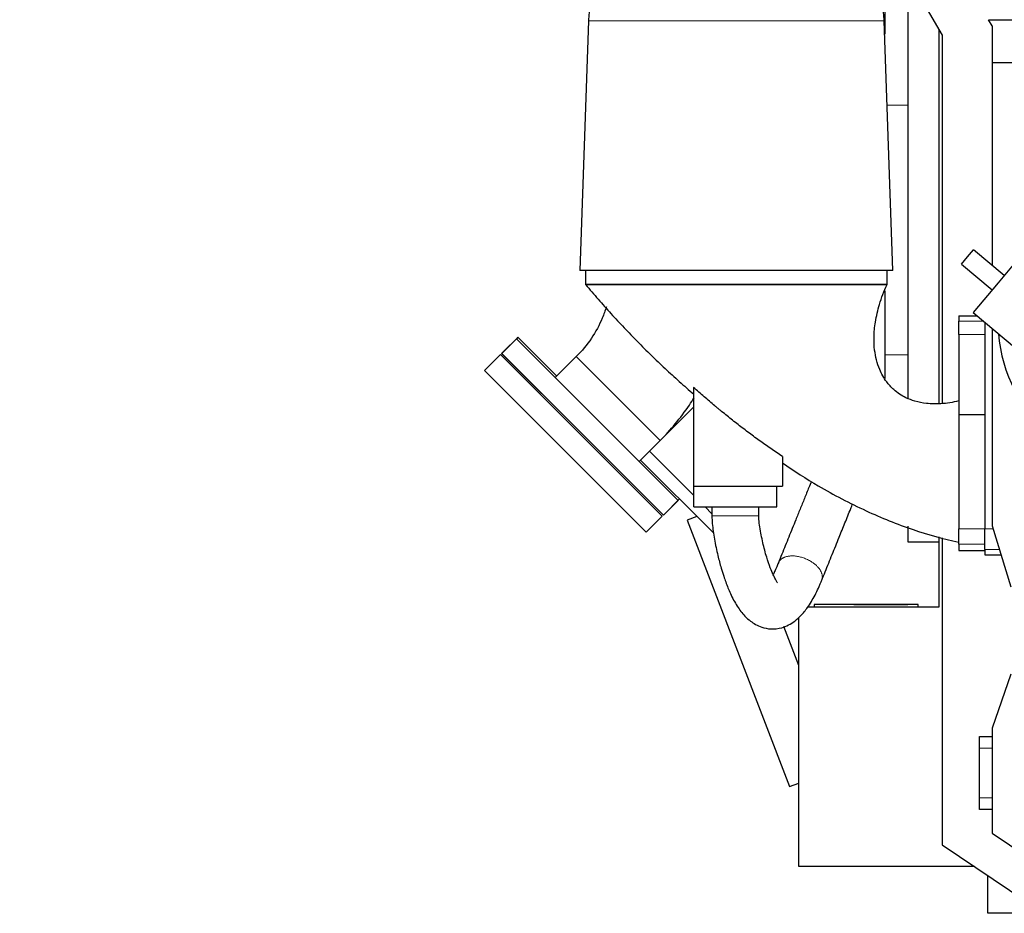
# Model space of a CAD drawing. Header units: inches. Extents: x 0 to 17820, y -10 to 12600.
# Tile 87 of 116: x 7549 to 8496, y 8129 to 8989. Entities that reach past the tile are written whole.
import ezdxf

# ---------------------------------------------------------------- set-up
doc = ezdxf.new("R2010")
doc.units = ezdxf.units.IN
doc.layers.add('1', color=7, linetype='Continuous', true_color=0xffffff)
doc.layers.add('254', color=7, linetype='Continuous', true_color=0xffffff)
doc.styles.add('latin_extended', font='simplex.shx')
doc.dimstyles.get("Standard").update_dxf_attribs({"dimtxt": 0.18, "dimasz": 0.18, "dimexe": 0.18, "dimexo": 0.0625, "dimgap": 0.09, "dimtad": 0, "dimtih": 1, "dimtoh": 1, "dimdec": 4, "dimzin": 0, "dimdsep": 46, "dimtxsty": 'Standard', "dimcen": 0.09, "dimadec": 0, "dimazin": 0, "dimtfac": 1, "dimtdec": 4, "dimtofl": 0, "dimtmove": 0, "dimatfit": 3, "dimfxl": 1, "dimtolj": 1, "dimtzin": 0, "dimarcsym": 0})

# ---------------------------------------------------------------- blocks, each defined once
blk = doc.blocks.new('_U12')
at = {"layer": '254', "color": 3, "linetype": 'Continuous', "lineweight": 13, "transparency": 16777216}
for p, q in [((7549.04, 10084.15), (7549.04, 11597.89)), ((9937.59, 8760.54), (9937.59, 11597.89)), ((7654.04, 11567.89), (9832.59, 11567.89))]:
    blk.add_line(p, q, dxfattribs=at)
at = {"layer": '254', "color": 3, "transparency": 16777216}
for points in [[(7654.04, 11585.39), (7654.04, 11550.39), (7549.04, 11567.89)], [(9832.59, 11550.39), (9832.59, 11585.39), (9937.59, 11567.89)]]:
    blk.add_solid(points, dxfattribs=at)
at = {"layer": 'Defpoints', "color": 0, "transparency": 16777216}
for p in [(9937.59, 11567.89), (7549.04, 10054.15), (9937.59, 8730.54)]:
    blk.add_point(p, dxfattribs=at)
at = {"layer": '254', "color": 2, "lineweight": 13, "transparency": 16777216, "insert": (8560.82, 11725.39), "char_height": 105, "attachment_point": 1, "style": 'latin_extended'}
blk.add_mtext('\\A1;2389', dxfattribs=at)

msp = doc.modelspace()

# ---------------------------------------------------------------- linework, layer by layer
at = {"layer": '1', "color": 2, "linetype": 'Continuous', "lineweight": 25}
for p, q in [((8388.54, 9056.649), (8436.54, 8973.649)), ((8381.29, 9052.499), (8381.29, 8974.688)), ((8403.54, 9030.71), (8403.54, 8624.079)), ((8096.236, 8987.443), (8087.847, 8747.22)), ((8389.234, 8747.22), (8380.845, 8987.443)), ((8481.068, 8988.539), (8540.987, 8988.539)), ((8484.54, 8982.534), (8481.068, 8988.539)), ((8484.54, 8982.534), (8484.54, 8946.97)), ((8433.54, 8619.03), (8433.54, 8978.83)), ((8436.54, 8973.649), (8436.54, 8619.165)), ((8484.54, 8946.97), (8484.54, 8752.184)), ((8550.439, 8946.97), (8484.54, 8946.97)), ((8460.889, 8760.281), (8466.674, 8767.176)), ((8496.243, 8742.364), (8466.674, 8767.176)), ((8514.563, 8764.197), (8490.458, 8735.47)), ((8455.104, 8753.387), (8460.889, 8760.281)), ((8455.104, 8753.387), (8484.673, 8728.575)), ((8389.234, 8747.22), (8087.847, 8747.22)), ((8093.54, 8747.22), (8093.54, 8733.649)), ((8383.54, 8733.649), (8383.54, 8747.22)), ((8490.458, 8735.47), (8466.354, 8706.743)), ((8238.54, 8733.649), (8093.54, 8733.649)), ((8383.54, 8733.649), (8238.54, 8733.649)), ((8381.29, 8727.713), (8381.29, 8666.149)), ((8484.54, 8728.686), (8484.54, 8728.415)), ((8466.354, 8706.743), (8548.851, 8637.519)), ((8452.54, 8703.518), (8452.54, 8698.592)), ((8452.54, 8703.518), (8470.197, 8703.518)), ((8452.54, 8685.606), (8452.54, 8698.592)), ((8477.54, 8697.355), (8477.54, 8498.649)), ((8484.54, 8691.488), (8484.54, 8501.649)), ((8026.917, 8681.59), (8012.776, 8667.447)), ((8028.315, 8682.987), (8026.917, 8681.59)), ((8104.704, 8603.814), (8026.917, 8681.59)), ((8028.315, 8682.987), (8065.683, 8645.619)), ((8452.54, 8685.606), (8452.54, 8608.649)), ((8021.032, 8675.704), (8012.759, 8667.431)), ((8011.698, 8666.37), (7996.142, 8650.814)), ((8011.72, 8666.392), (7996.163, 8650.836)), ((8011.72, 8666.392), (8167.283, 8510.829)), ((8012.759, 8667.431), (8090.54, 8589.649)), ((8090.563, 8589.67), (8012.776, 8667.447)), ((8084.44, 8664.374), (8064.29, 8644.222)), ((8381.29, 8666.149), (8381.29, 8643.283)), ((7996.142, 8650.814), (8151.705, 8495.25)), ((7996.163, 8650.836), (8151.727, 8495.272)), ((8197.314, 8634.683), (8197.314, 8539.649)), ((8154.938, 8573.224), (8197.318, 8615.604)), ((8182.491, 8526.037), (8104.704, 8603.814)), ((8452.54, 8608.649), (8452.54, 8498.649)), ((8452.54, 8608.649), (8477.54, 8608.649)), ((8090.54, 8589.649), (8168.322, 8511.867)), ((8168.35, 8511.894), (8090.563, 8589.67)), ((8145.118, 8563.405), (8165.267, 8583.557)), ((8146.451, 8564.738), (8216.552, 8494.637)), ((8154.937, 8573.223), (8197.54, 8530.621)), ((8282.867, 8568.201), (8282.867, 8539.649)), ((8197.314, 8539.649), (8282.867, 8539.649)), ((8197.54, 8519.649), (8197.54, 8539.649)), ((8277.54, 8519.649), (8277.54, 8539.649)), ((8168.35, 8511.894), (8182.491, 8526.037)), ((8176.601, 8520.146), (8183.822, 8527.367)), ((8197.54, 8519.649), (8277.54, 8519.649)), ((8208.51, 8519.65), (8215.039, 8513.121)), ((8151.727, 8495.272), (8167.283, 8510.829)), ((8168.322, 8511.867), (8168.349, 8511.894)), ((8200.612, 8510.574), (8191.276, 8506.99)), ((8191.276, 8506.99), (8289.684, 8250.629)), ((8403.54, 8501.073), (8403.54, 8486.049)), ((8452.54, 8483.706), (8452.54, 8498.649)), ((8477.54, 8478.707), (8477.54, 8498.649)), ((8484.54, 8501.649), (8502.54, 8442.649)), ((8151.705, 8495.25), (8151.727, 8495.272)), ((8433.54, 8423.649), (8433.54, 8490.93)), ((8436.54, 8490.097), (8436.54, 8194.59)), ((8403.54, 8486.049), (8433.54, 8486.049)), ((8452.54, 8483.706), (8452.54, 8477.905)), ((8477.54, 8478.707), (8477.54, 8473.649)), ((8452.54, 8477.905), (8477.54, 8477.905)), ((8477.54, 8473.649), (8493.083, 8473.649)), ((8307.486, 8423.649), (8433.54, 8423.649)), ((8413.54, 8425.649), (8313.54, 8425.649)), ((8313.54, 8425.649), (8313.54, 8423.649)), ((8351.73, 8425.649), (8403.54, 8425.651)), ((8403.54, 8425.651), (8403.54, 8425.649)), ((8413.54, 8423.649), (8413.54, 8425.649)), ((8298.186, 8413.003), (8298.54, 8412.65)), ((8298.54, 8173.649), (8298.54, 8413.325)), ((8298.54, 8367.079), (8284.182, 8404.483)), ((8502.54, 8358.649), (8484.54, 8306.649)), ((8472.54, 8287.649), (8472.54, 8298.649)), ((8472.54, 8298.649), (8484.54, 8298.649)), ((8484.54, 8306.649), (8484.54, 8205.865)), ((8472.54, 8239.649), (8472.54, 8287.649)), ((8289.684, 8250.629), (8298.54, 8254.028)), ((8472.54, 8228.649), (8472.54, 8239.649)), ((8484.54, 8228.649), (8472.54, 8228.649)), ((8484.54, 8205.865), (8518.218, 8183.149)), ((8436.54, 8194.59), (8518.217, 8139.498)), ((8467.586, 8173.649), (8298.54, 8173.649)), ((8480.381, 8162.455), (8480.381, 8165.02)), ((8480.55, 8162.455), (8480.381, 8162.455)), ((8480.54, 8128.649), (8480.54, 8164.911)), ((8518.518, 8128.649), (8480.54, 8128.649))]:
    msp.add_line(p, q, dxfattribs=at)
at = {"layer": '1', "color": 110, "linetype": 'Continuous', "lineweight": 13}
for p, q in [((8380.845, 8987.443), (8096.236, 8987.443)), ((8383.684, 8906.149), (8403.54, 8906.149)), ((8452.54, 8698.592), (8476.068, 8698.592)), ((8477.54, 8685.606), (8452.54, 8685.606)), ((8084.44, 8664.374), (8165.267, 8583.557)), ((8381.29, 8666.149), (8403.54, 8666.149)), ((8452.54, 8498.649), (8477.54, 8498.649)), ((8477.54, 8498.649), (8485.456, 8498.649)), ((8477.54, 8483.706), (8452.54, 8483.706)), ((8491.54, 8478.707), (8477.54, 8478.707)), ((8484.54, 8287.649), (8472.54, 8287.649)), ((8472.54, 8239.649), (8484.54, 8239.649))]:
    msp.add_line(p, q, dxfattribs=at)
at = {"layer": '1', "color": 2, "linetype": 'Continuous', "lineweight": 25}
for centre, radius, start, end in [((8172.19, 8984.79), 76, 110, 178), ((8304.891, 8984.79), 76, 2, 70), ((8635.144, 8698.525), 145, 184.817276, 229.62518)]:
    msp.add_arc(centre, radius, start, end, dxfattribs=at)
for points in [[(8093.54, 8733.649), (8141.289, 8676.694), (8197.588, 8628.152)], [(8215.04, 8519.649), (8215.04, 8515.39), (8215.04, 8511.13)]]:
    msp.add_open_spline(points, degree=2, dxfattribs=at)
for points, knots in [([(8093.54, 8733.649), (8093.54, 8733.649), (8095.211, 8733.649), (8102.981, 8733.649), (8116.443, 8733.649), (8135.279, 8733.649), (8158.469, 8733.649), (8184.455, 8733.649), (8211.479, 8733.649), (8229.697, 8733.649), (8238.54, 8733.649)], [0, 0, 0, 0, 0.1165168, 0.2400115, 0.3686414, 0.5, 0.6313586, 0.7599885, 0.8834832, 1, 1, 1, 1]), ([(8238.54, 8733.649), (8247.384, 8733.649), (8265.602, 8733.649), (8292.626, 8733.649), (8318.612, 8733.649), (8341.801, 8733.649), (8360.638, 8733.649), (8374.1, 8733.649), (8381.87, 8733.649), (8383.541, 8733.649), (8383.54, 8733.649), (8383.54, 8733.649)], [0, 0, 0, 0, 0.1165095, 0.2399965, 0.3686184, 0.4999688, 0.6313191, 0.759941, 0.883428, 0.9999375, 1, 1, 1, 1]), ([(8452.54, 8621.648), (8446.859, 8620.213), (8436.587, 8618.663), (8422.3, 8618.77), (8410.95, 8620.961), (8400.131, 8625.083), (8390.708, 8631.354), (8382.162, 8640.734), (8375.065, 8653.398), (8371.421, 8668.288), (8370.735, 8683.763), (8372.141, 8698.555), (8376.22, 8715.656), (8380.649, 8727.419), (8383.54, 8733.649)], [0, 0, 0, 0, 0.0998521, 0.1797324, 0.2446099, 0.2980317, 0.3785904, 0.4372207, 0.5158348, 0.6266911, 0.6979042, 0.78217, 0.8819186, 1, 1, 1, 1]), ([(8113.481, 8712.345), (8112.385, 8708.643), (8108.605, 8698.008), (8099.547, 8681.29), (8089.967, 8669.799), (8084.44, 8664.374)], [0, 0, 0, 0, 0.2043239, 0.5954402, 1, 1, 1, 1]), ([(8282.867, 8568.201), (8279.101, 8570.705), (8275.364, 8573.247), (8267.944, 8578.402), (8264.261, 8581.016), (8256.946, 8586.313), (8253.314, 8588.995), (8246.098, 8594.425), (8242.515, 8597.173), (8235.394, 8602.731), (8231.857, 8605.54), (8226.585, 8609.8), (8224.833, 8611.227), (8222.213, 8613.379), (8221.341, 8614.098), (8219.601, 8615.54), (8215.256, 8619.152), (8207.501, 8625.731), (8200.695, 8631.682), (8197.314, 8634.683)], [0, 0, 0, 0, 0.125, 0.125, 0.25, 0.25, 0.375, 0.375, 0.5, 0.5, 0.625, 0.625, 0.6875, 0.6875, 0.71875, 0.71875, 0.75, 0.875, 1, 1, 1, 1]), ([(8165.267, 8583.557), (8170.366, 8588.694), (8180.259, 8599.62), (8190.819, 8613.65), (8196.436, 8622.32), (8197.907, 8624.686)], [0, 0, 0, 0, 0.4115874, 0.8413438, 1, 1, 1, 1]), ([(8282.926, 8562.004), (8294.164, 8554.211), (8320.21, 8537.585), (8362.077, 8515.75), (8407.31, 8497.287), (8437.607, 8488.94), (8452.54, 8485.648)], [0, 0, 0, 0, 0.2187772, 0.4957571, 0.7558665, 1, 1, 1, 1]), ([(8310.686, 8544.287), (8309.873, 8542.278), (8307.667, 8536.821), (8304.067, 8527.916), (8299.885, 8517.573), (8295.981, 8507.919), (8292.357, 8498.955), (8289.011, 8490.68), (8285.666, 8482.405), (8282.32, 8474.129), (8280.089, 8468.612), (8278.974, 8465.853)], [0, 0, 0, 0, 0.0768596, 0.2087255, 0.3405982, 0.4724708, 0.5779697, 0.6834668, 0.7889753, 0.8944692, 1, 1, 1, 1]), ([(8260.04, 8511.132), (8260.04, 8511.838), (8260.04, 8513.259), (8260.04, 8516.098), (8260.04, 8518.232), (8260.04, 8519.649)], [0, 0, 0, 0, 0.2487212, 0.5006691, 1, 1, 1, 1]), ([(8320.737, 8449.096), (8321.853, 8451.856), (8324.085, 8457.377), (8327.433, 8465.657), (8330.78, 8473.935), (8334.127, 8482.214), (8337.288, 8490.033), (8340.263, 8497.392), (8343.053, 8504.291), (8345.842, 8511.19), (8348.326, 8517.334), (8349.881, 8521.18), (8350.506, 8522.725)], [0, 0, 0, 0, 0.1124842, 0.2249143, 0.3373659, 0.4498008, 0.5622382, 0.6559349, 0.7496325, 0.8433291, 0.9370283, 1, 1, 1, 1]), ([(8215.04, 8511.13), (8215.089, 8508.647), (8215.332, 8503.644), (8216.267, 8496.157), (8217.922, 8485.774), (8220.435, 8473.828), (8223.54, 8462.031), (8226.123, 8453.695), (8228.97, 8445.505), (8233.023, 8435.499), (8239.046, 8424.191), (8245.601, 8415.535), (8251.597, 8410.034), (8257.09, 8406.375), (8263.624, 8403.489), (8272.313, 8401.797), (8283.819, 8403.134), (8293.531, 8408.369), (8301.773, 8415.97), (8308.687, 8424.809), (8314.104, 8434.268), (8317.74, 8442.002), (8319.568, 8446.239), (8320.379, 8448.208), (8320.737, 8449.096)], [0, 0, 0, 0, 0.0305863, 0.0622396, 0.0949362, 0.165636, 0.2233166, 0.2618311, 0.289126, 0.3462966, 0.4151559, 0.4794376, 0.5182854, 0.548819, 0.5828514, 0.6269969, 0.6840544, 0.7612655, 0.8085728, 0.8628088, 0.9339569, 0.9696799, 0.9864073, 1, 1, 1, 1]), ([(8278.124, 8446.565), (8278.133, 8446.584), (8278.155, 8446.748), (8277.73, 8447.531), (8276.191, 8450.081), (8273.87, 8454.607), (8270.866, 8461.698), (8267.42, 8471.947), (8263.939, 8485.142), (8261.508, 8497.492), (8260.399, 8505.721), (8260.124, 8509.088), (8260.057, 8510.226), (8260.043, 8510.876), (8260.04, 8511.132)], [0, 0, 0, 0, 0.0138217, 0.0938468, 0.1758128, 0.2595935, 0.3683031, 0.516333, 0.6952604, 0.8786755, 0.9622068, 0.978682, 0.9916473, 1, 1, 1, 1]), ([(8278.974, 8465.853), (8278.445, 8464.548), (8277.54, 8462.382), (8276.04, 8458.977), (8274.876, 8456.499), (8274.107, 8454.949), (8273.911, 8454.561)], [0, 0, 0, 0, 0.3075751, 0.5278459, 0.87846, 1, 1, 1, 1])]:
    msp.add_open_spline(points, degree=3, knots=knots, dxfattribs=at)
at = {"layer": '1', "color": 110, "linetype": 'Continuous', "lineweight": 13}
for points, weights, knots in [([(8215.04, 8511.13), (8215.045, 8511.13), (8215.911, 8511.129), (8217.566, 8511.129), (8224.312, 8511.129), (8233.834, 8511.128), (8244.675, 8511.129), (8254.772, 8511.13), (8258.301, 8511.131), (8260.046, 8511.131), (8260.04, 8511.132)], [0.996096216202, 0.999123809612, 1.00667364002, 1.01661171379, 1.01661171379, 0.958470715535, 1.01661171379, 1.01661171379, 0.99661224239, 0.99180236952, 0.996094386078], [0, 0, 0, 0, 0, 0.2067252, 0.2067252, 0.2067252, 0.7067408, 0.7067408, 0.7067408, 1, 1, 1, 1, 1]), ([(8320.705, 8449.016), (8320.876, 8449.436), (8321.013, 8449.862), (8321.118, 8450.293), (8322.015, 8455.496), (8319.336, 8463.029), (8309.725, 8468.585), (8295.334, 8473.137), (8286.201, 8473.975), (8280.779, 8470.222), (8279.02, 8465.968)], [1.01424831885, 1.01531243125, 1.01613552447, 1.01661171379, 1.01661171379, 0.958470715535, 1.01661171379, 1.01661171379, 0.968716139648, 1.0033386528, 1.01415951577], [0, 0, 0, 0, 0, 0.0452925, 0.0452925, 0.0452925, 0.5457617, 0.5457617, 0.5457617, 1, 1, 1, 1, 1])]:
    msp.add_rational_spline(points, weights, degree=4, knots=knots, dxfattribs=at)

# ---------------------------------------------------------------- dimensions: what is measured, and where the dimension line sits
at = {"layer": '254', "color": 2, "linetype": 'Continuous', "lineweight": 13}
dim = msp.add_linear_dim(base=(9937.593, 11567.886), p1=(7549.04, 10054.15), p2=(9937.593, 8730.542), dimstyle='Standard', override={"dimscale": 30, "dimtxt": 3.5, "dimasz": 3.5, "dimexe": 1, "dimexo": 1, "dimgap": 1.75, "dimtad": 1, "dimtih": 1, "dimtoh": 0, "dimdec": 0, "dimlfac": 1, "dimzin": 8, "dimdsep": 46, "dimlunit": 2, "dimtxsty": 'latin_extended', "dimsah": 1, "dimse1": 0, "dimse2": 0, "dimsd1": 0, "dimsd2": 0, "dimclrd": 3, "dimclre": 3, "dimclrt": 2, "dimtol": 0, "dimtm": -0.1, "dimtfac": 0.714286, "dimtdec": 3, "dimtofl": 1, "dimtmove": 0, "dimtzin": 8, "dimlwd": 13, "dimlwe": 13}, dxfattribs=at)
dim.commit()
dim.dimension.update_dxf_attribs({"geometry": '_U12', "text_midpoint": (8743.317, 11567.886), "dimtype": 160})

doc.saveas('drawing.dxf')
